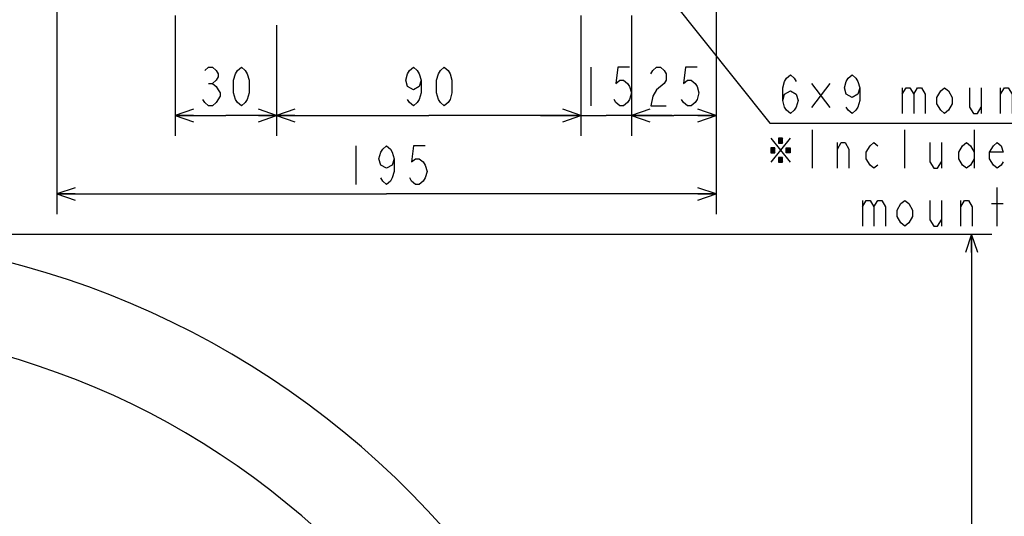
# Model space of a CAD drawing. Header units: millimetres. Extents: x 0 to 594, y 0 to 420.
# Tile 44 of 47: x 377 to 474, y 276 to 325. Entities that reach past the tile are written whole.
import ezdxf

# ---------------------------------------------------------------- set-up
doc = ezdxf.new("R2010")
doc.units = ezdxf.units.MM
doc.header["$LTSCALE"] = 32.67
doc.layers.get('0').update_dxf_attribs({"linetype": 'CONTINUOUS'})
doc.layers.add('DRA_ITEM', color=7, linetype='CONTINUOUS')
doc.layers.add('DRIV_DIM', color=7, linetype='CONTINUOUS')
doc.styles.get("Standard").update_dxf_attribs({"font": 'txt', "width": 0.8})
doc.dimstyles.new('DIMSTYLE_2', dxfattribs={"dimtxt": 3.8, "dimasz": 1.8, "dimexe": 2, "dimexo": 1.5, "dimgap": 0.95, "dimtad": 1, "dimdec": 3, "dimlfac": 3, "dimdsep": 46, "dimtxsty": 'STANDARD', "dimblk": 'OPEN', "dimblk1": 'OPEN', "dimblk2": 'OPEN', "dimcen": 0.09, "dimadec": 3, "dimazin": 2, "dimtp": 0.001, "dimtm": 0.001, "dimtfac": 1, "dimtdec": 3, "dimtofl": 0, "dimtmove": 0, "dimatfit": 3, "dimldrblk": 'OPEN', "dimfxl": 1, "dimtolj": 1, "dimarcsym": 0})

# ---------------------------------------------------------------- blocks, each defined once
blk = doc.blocks.new('_OPEN')
at = {"color": 0, "linetype": 'ByBlock'}
for p, q in [((0, 0), (-1, 0.342)), ((-1, -0.342), (0, 0)), ((-1, 0), (0, 0))]:
    blk.add_line(p, q, dxfattribs=at)
blk = doc.blocks.new('*D34')
at = {"layer": 'DRIV_DIM', "color": 2, "linetype": 'Continuous'}
for p, q in [((380.576, 335.033), (380.576, 305.635)), ((445.576, 327.112), (445.576, 305.635)), ((380.576, 307.635), (413.076, 307.635)), ((445.576, 307.635), (413.076, 307.635))]:
    blk.add_line(p, q, dxfattribs=at)
at = {"layer": 'DRIV_DIM', "color": 2, "linetype": 'Continuous', "xscale": 1.8, "yscale": 1.8, "zscale": 1.8, "rotation": 180}
blk.add_blockref('_OPEN', (380.576, 307.635), dxfattribs=at)
at = {"layer": 'DRIV_DIM', "color": 2, "linetype": 'Continuous', "xscale": 1.8, "yscale": 1.8, "zscale": 1.8}
blk.add_blockref('_OPEN', (445.576, 307.635), dxfattribs=at)
blk = doc.blocks.new('*D49')
at = {"layer": 'DRIV_DIM', "color": 2, "linetype": 'Continuous'}
for p, q in [((361.645, 303.659), (469.81, 303.659)), ((469.81, 303.659), (472.76, 303.659)), ((470.76, 303.659), (470.76, 201.993)), ((470.76, 100.326), (470.76, 201.993)), ((446.409, 100.326), (469.81, 100.326)), ((469.81, 100.326), (472.76, 100.326))]:
    blk.add_line(p, q, dxfattribs=at)
at = {"layer": 'DRIV_DIM', "color": 2, "linetype": 'Continuous', "xscale": 1.8, "yscale": 1.8, "zscale": 1.8}
for p, rotation in [((470.76, 303.659), 90), ((470.76, 100.326), 270)]:
    blk.add_blockref('_OPEN', p, dxfattribs=dict(at, rotation=rotation))
blk = doc.blocks.new('*D51')
at = {"layer": 'DRIV_DIM', "color": 2, "linetype": 'Continuous'}
for p, q in [((392.242, 325.244), (392.242, 313.385)), ((402.242, 324.277), (402.242, 313.385)), ((392.242, 315.385), (397.242, 315.385)), ((402.242, 315.385), (397.242, 315.385))]:
    blk.add_line(p, q, dxfattribs=at)
at = {"layer": 'DRIV_DIM', "color": 2, "linetype": 'Continuous', "xscale": 1.8, "yscale": 1.8, "zscale": 1.8, "rotation": 180}
blk.add_blockref('_OPEN', (392.242, 315.385), dxfattribs=at)
at = {"layer": 'DRIV_DIM', "color": 2, "linetype": 'Continuous', "xscale": 1.8, "yscale": 1.8, "zscale": 1.8}
blk.add_blockref('_OPEN', (402.242, 315.385), dxfattribs=at)
blk = doc.blocks.new('*D52')
at = {"layer": 'DRIV_DIM', "color": 2, "linetype": 'Continuous'}
for p, q in [((432.242, 325.244), (432.242, 313.385)), ((402.242, 324.277), (402.242, 313.385)), ((402.242, 315.385), (417.242, 315.385)), ((432.242, 315.385), (417.242, 315.385))]:
    blk.add_line(p, q, dxfattribs=at)
at = {"layer": 'DRIV_DIM', "color": 2, "linetype": 'Continuous', "xscale": 1.8, "yscale": 1.8, "zscale": 1.8, "rotation": 180}
blk.add_blockref('_OPEN', (402.242, 315.385), dxfattribs=at)
at = {"layer": 'DRIV_DIM', "color": 2, "linetype": 'Continuous', "xscale": 1.8, "yscale": 1.8, "zscale": 1.8}
blk.add_blockref('_OPEN', (432.242, 315.385), dxfattribs=at)
blk = doc.blocks.new('*D53')
at = {"layer": 'DRIV_DIM', "color": 2, "linetype": 'Continuous'}
for p, q in [((432.242, 325.244), (432.242, 322.035)), ((437.242, 325.244), (437.242, 322.035)), ((432.242, 315.385), (428.242, 315.385)), ((428.242, 315.385), (434.742, 315.385)), ((441.242, 315.385), (434.742, 315.385)), ((437.242, 315.385), (441.242, 315.385)), ((432.242, 314.435), (432.242, 313.385)), ((437.242, 314.435), (437.242, 313.385))]:
    blk.add_line(p, q, dxfattribs=at)
at = {"layer": 'DRIV_DIM', "color": 2, "linetype": 'Continuous', "xscale": 1.8, "yscale": 1.8, "zscale": 1.8}
blk.add_blockref('_OPEN', (432.242, 315.385), dxfattribs=at)
at = {"layer": 'DRIV_DIM', "color": 2, "linetype": 'Continuous', "xscale": 1.8, "yscale": 1.8, "zscale": 1.8, "rotation": 180}
blk.add_blockref('_OPEN', (437.242, 315.385), dxfattribs=at)
blk = doc.blocks.new('*D54')
at = {"layer": 'DRIV_DIM', "color": 2, "linetype": 'Continuous'}
for p, q in [((445.576, 327.112), (445.576, 313.385)), ((437.242, 325.244), (437.242, 313.385)), ((437.242, 315.385), (441.409, 315.385)), ((445.576, 315.385), (441.409, 315.385))]:
    blk.add_line(p, q, dxfattribs=at)
at = {"layer": 'DRIV_DIM', "color": 2, "linetype": 'Continuous', "xscale": 1.8, "yscale": 1.8, "zscale": 1.8, "rotation": 180}
blk.add_blockref('_OPEN', (437.242, 315.385), dxfattribs=at)
at = {"layer": 'DRIV_DIM', "color": 2, "linetype": 'Continuous', "xscale": 1.8, "yscale": 1.8, "zscale": 1.8}
blk.add_blockref('_OPEN', (445.576, 315.385), dxfattribs=at)

msp = doc.modelspace()

# ---------------------------------------------------------------- linework, layer by layer
at = {"color": 7, "linetype": 'Continuous'}
for radius in [86.16667, 77.16667]:
    msp.add_arc((354.2423, 217.49282), radius, 0, 95.2913095, dxfattribs=at)
at = {"layer": 'DRA_ITEM', "color": 2, "linetype": 'Continuous'}
for p, q in [((438.39137, 330.27955), (450.87576, 314.63087)), ((454.98576, 318.54962), (456.79075, 316.17464)), ((456.79075, 318.54962), (454.98576, 316.17464)), ((463.91578, 318.1142), (463.91578, 315.58085)), ((471.70575, 318.1142), (471.70575, 315.58085)), ((473.60576, 315.58085), (473.60576, 318.1142)), ((450.87576, 314.63087), (451.37576, 314.63087)), ((451.37576, 314.63087), (506.09576, 314.63087)), ((455.05425, 313.96668), (455.05425, 310.16669)), ((464.17424, 310.16669), (464.17424, 313.96668)), ((471.01423, 313.96668), (471.01423, 310.16669)), ((450.96923, 313.13543), (452.86924, 310.76044)), ((452.86924, 313.13543), (450.96923, 310.76044)), ((451.72924, 313.13543), (452.10923, 312.66045)), ((452.10923, 313.13543), (451.72924, 312.66045)), ((457.52426, 310.16669), (457.52426, 312.7)), ((467.78424, 312.7), (467.78424, 310.16669)), ((450.96923, 312.18544), (451.34925, 311.71043)), ((451.34925, 312.18544), (450.96923, 311.71043)), ((452.48925, 312.18544), (452.86924, 311.71043)), ((452.86924, 312.18544), (452.48925, 311.71043)), ((451.72924, 311.23545), (452.10923, 310.76044)), ((452.10923, 311.23545), (451.72924, 310.76044)), ((473.29423, 304.4667), (473.29423, 308.26668)), ((459.99423, 307.00001), (459.99423, 304.4667)), ((467.78424, 307.00001), (467.78424, 304.4667)), ((469.68425, 304.4667), (469.68425, 307.00001)), ((472.72423, 306.68336), (473.86423, 306.68336))]:
    msp.add_line(p, q, dxfattribs=at)
for points in [[(452.13577, 316.84753), (452.32578, 317.48086), (452.89578, 317.79755), (453.46578, 317.48086), (453.65575, 316.84753), (453.46578, 316.21419), (453.27577, 315.89754), (452.89578, 315.58085), (452.51575, 315.89754), (452.32578, 316.21419), (452.13577, 316.84753), (452.13577, 318.1142), (452.32578, 318.74754), (452.51575, 319.06419), (452.89578, 319.38087), (453.27577, 319.06419), (453.46578, 318.74754)], [(459.73577, 318.1142), (459.54576, 317.48086), (458.97576, 317.16421), (458.40576, 317.48086), (458.21575, 318.1142), (458.40576, 318.74754), (458.59577, 319.06419), (458.97576, 319.38087), (459.35578, 319.06419), (459.54576, 318.74754), (459.73577, 318.1142), (459.73577, 316.84753), (459.54576, 316.21419), (459.35578, 315.89754), (458.97576, 315.58085), (458.59577, 315.89754), (458.40576, 316.21419)], [(463.91578, 317.48086), (464.29576, 318.1142), (464.67575, 318.1142), (465.05578, 317.48086), (465.05578, 315.58085)], [(465.05578, 317.48086), (465.43576, 318.1142), (465.81575, 318.1142), (466.19577, 317.48086), (466.19577, 315.58085)], [(468.85576, 316.53088), (468.47577, 315.89754), (468.09575, 315.58085), (467.71576, 315.89754), (467.33577, 316.53088), (467.33577, 317.16421), (467.71576, 317.79755), (468.09575, 318.1142), (468.47577, 317.79755), (468.85576, 317.16421), (468.85576, 316.53088)], [(470.56576, 318.1142), (470.56576, 316.21419), (470.94578, 315.58085), (471.32577, 315.58085), (471.70575, 316.21419)], [(473.60576, 317.48086), (473.98575, 318.1142), (474.36578, 318.1142), (474.74576, 317.48086), (474.74576, 315.58085)], [(451.72924, 313.13543), (451.72924, 312.66045), (452.10923, 312.66045), (452.10923, 313.13543), (451.72924, 313.13543)], [(451.82423, 313.01669), (451.82423, 312.77918), (452.01424, 312.77918), (452.01424, 313.01669), (451.82423, 313.01669)], [(457.52426, 312.0667), (457.90425, 312.7), (458.28423, 312.7), (458.66426, 312.0667), (458.66426, 310.16669)], [(461.51425, 310.48334), (461.13423, 310.16669), (460.75424, 310.48334), (460.37425, 311.11668), (460.37425, 311.75002), (460.75424, 312.38335), (461.13423, 312.7), (461.51425, 312.38335)], [(466.64425, 312.7), (466.64425, 310.80003), (467.02423, 310.16669), (467.40426, 310.16669), (467.78424, 310.80003)], [(471.01423, 311.11668), (470.63424, 310.48334), (470.25425, 310.16669), (469.87423, 310.48334), (469.49424, 311.11668), (469.49424, 311.75002), (469.87423, 312.38335), (470.25425, 312.7), (470.63424, 312.38335), (471.01423, 311.75002)], [(473.86423, 310.80003), (473.67425, 310.48334), (473.29423, 310.16669), (472.91424, 310.48334), (472.53425, 311.11668), (472.53425, 311.75002), (472.91424, 312.38335), (473.29423, 312.7), (473.67425, 312.38335), (473.86423, 311.75002), (472.53425, 311.75002)], [(450.96923, 312.18544), (450.96923, 311.71043), (451.34925, 311.71043), (451.34925, 312.18544), (450.96923, 312.18544)], [(451.06425, 312.0667), (451.06425, 311.8292), (451.25423, 311.8292), (451.25423, 312.0667), (451.06425, 312.0667)], [(452.86924, 312.18544), (452.86924, 311.71043), (452.48925, 311.71043), (452.48925, 312.18544), (452.86924, 312.18544)], [(452.58424, 312.0667), (452.58424, 311.8292), (452.77425, 311.8292), (452.77425, 312.0667), (452.58424, 312.0667)], [(451.72924, 310.76044), (452.10923, 310.76044), (452.10923, 311.23545), (451.72924, 311.23545), (451.72924, 310.76044)], [(451.82423, 311.11668), (451.82423, 310.87918), (452.01424, 310.87918), (452.01424, 311.11668), (451.82423, 311.11668)], [(459.99423, 306.36667), (460.37425, 307.00001), (460.75424, 307.00001), (461.13423, 306.36667), (461.13423, 304.4667)], [(461.13423, 306.36667), (461.51425, 307.00001), (461.89424, 307.00001), (462.27423, 306.36667), (462.27423, 304.4667)], [(464.93425, 305.41669), (464.55422, 304.78335), (464.17424, 304.4667), (463.79425, 304.78335), (463.41423, 305.41669), (463.41423, 306.05002), (463.79425, 306.68336), (464.17424, 307.00001), (464.55422, 306.68336), (464.93425, 306.05002), (464.93425, 305.41669)], [(466.64425, 307.00001), (466.64425, 305.10004), (467.02423, 304.4667), (467.40426, 304.4667), (467.78424, 305.10004)], [(469.68425, 306.36667), (470.06424, 307.00001), (470.44423, 307.00001), (470.82425, 306.36667), (470.82425, 304.4667)]]:
    msp.add_lwpolyline(points, dxfattribs=at)
at = {"layer": 'DRIV_DIM', "color": 2, "linetype": 'Continuous'}
for p, q in [((433.22228, 320.13483), (433.22228, 316.33481)), ((395.53229, 318.55147), (395.91231, 318.55147)), ((410.03562, 312.38502), (410.03562, 308.585))]:
    msp.add_line(p, q, dxfattribs=at)
for points in [[(395.1523, 319.81814), (395.53229, 320.13483), (395.91231, 320.13483), (396.2923, 319.81814), (396.48231, 319.50149), (396.48231, 319.18481), (396.2923, 318.86816), (395.91231, 318.55147), (396.2923, 318.23482), (396.48231, 317.91813), (396.67229, 317.60148), (396.67229, 317.28483)], [(398.76231, 316.33481), (398.38228, 316.6515), (398.19231, 316.96815), (398.0023, 317.60148), (398.0023, 318.86816), (398.19231, 319.50149), (398.38228, 319.81814), (398.76231, 320.13483), (399.1423, 319.81814), (399.33231, 319.50149), (399.52228, 318.86816), (399.52228, 317.60148), (399.33231, 316.96815), (399.1423, 316.6515), (398.76231, 316.33481)], [(416.48232, 318.86816), (416.29231, 318.23482), (415.72231, 317.91813), (415.15231, 318.23482), (414.96229, 318.86816), (415.15231, 319.50149), (415.34232, 319.81814), (415.72231, 320.13483), (416.10229, 319.81814), (416.29231, 319.50149), (416.48232, 318.86816), (416.48232, 317.60148), (416.29231, 316.96815), (416.10229, 316.6515), (415.72231, 316.33481), (415.34232, 316.6515), (415.15231, 316.96815)], [(418.76231, 316.33481), (418.38229, 316.6515), (418.19231, 316.96815), (418.0023, 317.60148), (418.0023, 318.86816), (418.19231, 319.50149), (418.38229, 319.81814), (418.76231, 320.13483), (419.1423, 319.81814), (419.33231, 319.50149), (419.52229, 318.86816), (419.52229, 317.60148), (419.33231, 316.96815), (419.1423, 316.6515), (418.76231, 316.33481)], [(437.0223, 320.13483), (435.8823, 320.13483), (435.69229, 318.55147), (436.07232, 318.86816), (436.4523, 318.86816), (436.83229, 318.55147), (437.0223, 318.23482), (437.21232, 317.60148), (437.0223, 316.96815), (436.83229, 316.6515), (436.4523, 316.33481), (436.07232, 316.33481), (435.69229, 316.6515), (435.50232, 316.96815)], [(439.12897, 319.50149), (439.31898, 319.81814), (439.69896, 320.13483), (440.07895, 320.13483), (440.45898, 319.81814), (440.64895, 319.50149), (440.64895, 318.86816), (440.45898, 318.55147), (439.69896, 317.91813)], [(443.68896, 320.13483), (442.54896, 320.13483), (442.35895, 318.55147), (442.73897, 318.86816), (443.11896, 318.86816), (443.49898, 318.55147), (443.68896, 318.23482), (443.87897, 317.60148), (443.68896, 316.96815), (443.49898, 316.6515), (443.11896, 316.33481), (442.73897, 316.33481), (442.35895, 316.6515), (442.16897, 316.96815)], [(439.69896, 317.91813), (439.31898, 317.28483), (439.12897, 316.33481), (440.64895, 316.33481)], [(396.67229, 317.28483), (396.2923, 316.6515), (395.91231, 316.33481), (395.53229, 316.33481), (395.1523, 316.6515), (394.96229, 316.96815)], [(413.83564, 311.11835), (413.64563, 310.48501), (413.07563, 310.16836), (412.50563, 310.48501), (412.31565, 311.11835), (412.50563, 311.75169), (412.69564, 312.06834), (413.07563, 312.38502), (413.45565, 312.06834), (413.64563, 311.75169), (413.83564, 311.11835), (413.83564, 309.85168), (413.64563, 309.21834), (413.45565, 308.90169), (413.07563, 308.585), (412.69564, 308.90169), (412.50563, 309.21834)], [(416.87565, 312.38502), (415.73565, 312.38502), (415.54564, 310.8017), (415.92562, 311.11835), (416.30565, 311.11835), (416.68563, 310.8017), (416.87565, 310.48501), (417.06562, 309.85168), (416.87565, 309.21834), (416.68563, 308.90169), (416.30565, 308.585), (415.92562, 308.585), (415.54564, 308.90169), (415.35562, 309.21834)]]:
    msp.add_lwpolyline(points, dxfattribs=at)

# ---------------------------------------------------------------- dimensions: what is measured, and where the dimension line sits
for base, p1, p2, picture, middle in [((445.57563, 307.63502), (380.57563, 336.53338), (445.57563, 328.61207), '*D34', (408.51563, 307.63502)), ((445.57563, 315.38482), (437.2423, 326.74373), (445.57563, 328.61207), '*D54', (438.36897, 315.38482)), ((402.2423, 315.38482), (392.2423, 326.74373), (402.2423, 325.777), '*D51', (394.2023, 315.38482)), ((432.2423, 315.38482), (402.2423, 325.777), (432.2423, 326.74373), '*D52', (414.2023, 315.38482)), ((437.2423, 315.38482), (432.2423, 326.74373), (437.2423, 326.74373), '*D53', (431.7023, 315.38482))]:
    dim = msp.add_linear_dim(base=base, p1=p1, p2=p2, dimstyle='DIMSTYLE_2', dxfattribs=at)
    dim.commit()
    dim.dimension.update_dxf_attribs({"geometry": picture, "text_midpoint": middle, "dimtype": 160})
dim = msp.add_linear_dim(base=(470.75987, 100.32615), p1=(360.14461, 303.65949), p2=(444.90897, 100.32615), angle=270, text='(610)', dimstyle='DIMSTYLE_2', dxfattribs=at)
dim.commit()
dim.dimension.update_dxf_attribs({"geometry": '*D49', "text_midpoint": (470.75987, 194.39282), "dimtype": 160})

doc.saveas('drawing.dxf')
